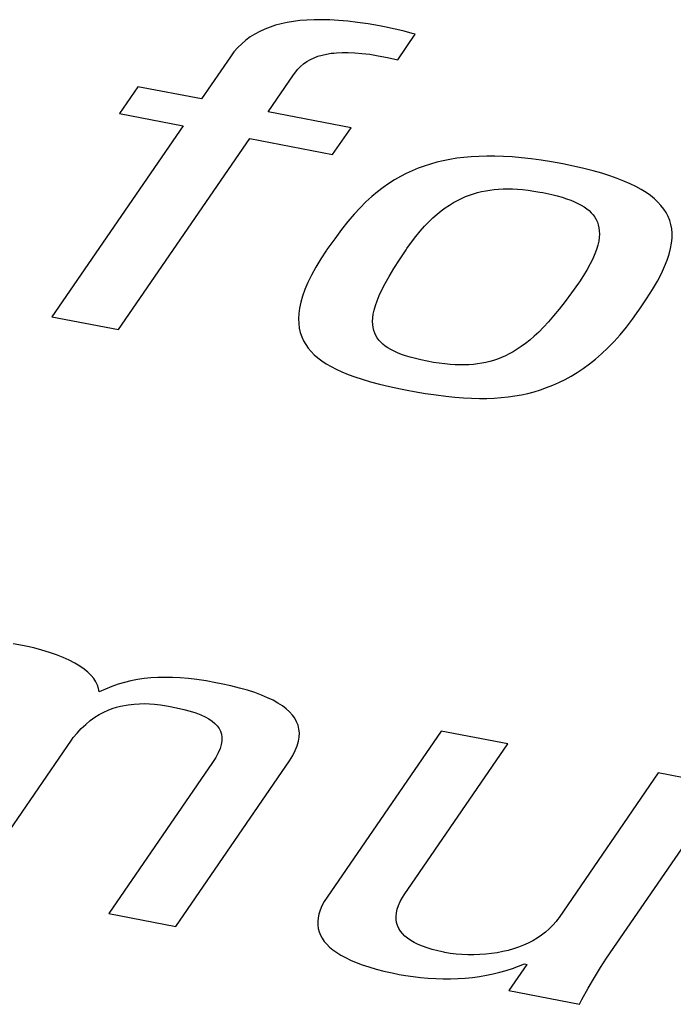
# Model space of a CAD drawing. Extents: x -841 to -216, y -127 to 601.
# Tile 158 of 201: x -320.79 to -319.06, y 506.95 to 509.56. Entities that reach past the tile are written whole.
import ezdxf

# ---------------------------------------------------------------- set-up
doc = ezdxf.new("R2010")
doc.units = 0
doc.header["$LTSCALE"] = 23.1
doc.layers.add('HEATSINK_AM_0', color=7, linetype='CONTINUOUS')

msp = doc.modelspace()

# ---------------------------------------------------------------- linework, layer by layer
at = {"layer": 'HEATSINK_AM_0', "color": 7}
for p, q in [((-320.1017, 509.552), (-320.1168, 509.5479)), ((-320.0859, 509.5554), (-320.1017, 509.552)), ((-320.0694, 509.5581), (-320.0859, 509.5554)), ((-320.052, 509.5603), (-320.0694, 509.5581)), ((-320.0337, 509.5618), (-320.052, 509.5603)), ((-320.0145, 509.5626), (-320.0337, 509.5618)), ((-319.9941, 509.5627), (-320.0145, 509.5626)), ((-319.9725, 509.5621), (-319.9941, 509.5627)), ((-319.9496, 509.5607), (-319.9725, 509.5621)), ((-319.9253, 509.5585), (-319.9496, 509.5607)), ((-319.8993, 509.5554), (-319.9253, 509.5585)), ((-319.8715, 509.5514), (-319.8993, 509.5554)), ((-319.8416, 509.5463), (-319.8715, 509.5514)), ((-320.1713, 509.5247), (-320.1836, 509.517)), ((-320.1585, 509.5316), (-320.1713, 509.5247)), ((-320.1452, 509.5378), (-320.1585, 509.5316)), ((-320.1313, 509.5432), (-320.1452, 509.5378)), ((-320.1168, 509.5479), (-320.1313, 509.5432)), ((-319.8282, 509.5437), (-319.8416, 509.5463)), ((-319.7996, 509.5379), (-319.8282, 509.5437)), ((-319.7875, 509.5351), (-319.7996, 509.5379)), ((-319.7928, 509.4567), (-319.7465, 509.5241)), ((-319.7763, 509.5324), (-319.7875, 509.5351)), ((-319.7547, 509.5265), (-319.7763, 509.5324)), ((-319.7465, 509.5241), (-319.7547, 509.5265)), ((-320.2064, 509.4991), (-320.217, 509.4887)), ((-320.1953, 509.5085), (-320.2064, 509.4991)), ((-320.1836, 509.517), (-320.1953, 509.5085)), ((-320.227, 509.4772), (-320.2363, 509.4647)), ((-320.217, 509.4887), (-320.227, 509.4772)), ((-319.9934, 509.469), (-319.9816, 509.4717)), ((-319.9816, 509.4717), (-319.9689, 509.4737)), ((-319.9689, 509.4737), (-319.9622, 509.4745)), ((-319.9622, 509.4745), (-319.9552, 509.4751)), ((-319.9552, 509.4751), (-319.9404, 509.4759)), ((-319.9404, 509.4759), (-319.9243, 509.4759)), ((-319.9243, 509.4759), (-319.9069, 509.4751)), ((-319.9069, 509.4751), (-319.8879, 509.4735)), ((-319.8879, 509.4735), (-319.8672, 509.471)), ((-319.8672, 509.471), (-319.8446, 509.4674)), ((-320.2363, 509.4647), (-320.3132, 509.3528)), ((-320.0504, 509.4387), (-320.0422, 509.4458)), ((-320.0422, 509.4458), (-320.0335, 509.4519)), ((-320.0335, 509.4519), (-320.0243, 509.4572)), ((-320.0243, 509.4572), (-320.0147, 509.4618)), ((-320.0147, 509.4618), (-320.0044, 509.4657)), ((-320.0044, 509.4657), (-319.9934, 509.469)), ((-319.8446, 509.4674), (-319.8198, 509.4627)), ((-319.8198, 509.4627), (-319.7928, 509.4567)), ((-320.069, 509.4169), (-320.0659, 509.4212)), ((-320.0659, 509.4212), (-320.0583, 509.4306)), ((-320.0583, 509.4306), (-320.0504, 509.4387)), ((-320.1364, 509.3187), (-320.069, 509.4169)), ((-320.4813, 509.3852), (-320.5299, 509.3144)), ((-320.3132, 509.3528), (-320.4813, 509.3852)), ((-319.9167, 509.2763), (-320.1364, 509.3187)), ((-320.5299, 509.3144), (-320.3618, 509.282)), ((-320.3618, 509.282), (-320.7092, 508.7761)), ((-319.9654, 509.2055), (-319.9167, 509.2763)), ((-320.5325, 508.742), (-320.1851, 509.2479)), ((-320.1851, 509.2479), (-319.9654, 509.2055)), ((-319.6894, 509.1851), (-319.7062, 509.1805)), ((-319.6722, 509.1892), (-319.6894, 509.1851)), ((-319.6545, 509.1927), (-319.6722, 509.1892)), ((-319.6363, 509.1956), (-319.6545, 509.1927)), ((-319.6175, 509.1979), (-319.6363, 509.1956)), ((-319.5981, 509.1997), (-319.6175, 509.1979)), ((-319.578, 509.2008), (-319.5981, 509.1997)), ((-319.5571, 509.2014), (-319.578, 509.2008)), ((-319.5355, 509.2014), (-319.5571, 509.2014)), ((-319.5131, 509.2007), (-319.5355, 509.2014)), ((-319.4896, 509.1993), (-319.5131, 509.2007)), ((-319.4652, 509.1972), (-319.4896, 509.1993)), ((-319.4397, 509.1944), (-319.4652, 509.1972)), ((-319.4131, 509.1908), (-319.4397, 509.1944)), ((-319.3851, 509.1864), (-319.4131, 509.1908)), ((-319.3559, 509.1811), (-319.3851, 509.1864)), ((-319.7547, 509.1628), (-319.7704, 509.1556)), ((-319.7388, 509.1694), (-319.7547, 509.1628)), ((-319.7227, 509.1752), (-319.7388, 509.1694)), ((-319.7062, 509.1805), (-319.7227, 509.1752)), ((-319.327, 509.1752), (-319.3559, 509.1811)), ((-319.3002, 509.169), (-319.327, 509.1752)), ((-319.2754, 509.1627), (-319.3002, 509.169)), ((-319.2525, 509.1562), (-319.2754, 509.1627)), ((-319.8011, 509.1388), (-319.8164, 509.1291)), ((-319.7858, 509.1476), (-319.8011, 509.1388)), ((-319.7704, 509.1556), (-319.7858, 509.1476)), ((-319.2313, 509.1495), (-319.2525, 509.1562)), ((-319.2117, 509.1425), (-319.2313, 509.1495)), ((-319.1936, 509.1354), (-319.2117, 509.1425)), ((-319.177, 509.1281), (-319.1936, 509.1354)), ((-319.8466, 509.1069), (-319.8618, 509.0941)), ((-319.8315, 509.1185), (-319.8466, 509.1069)), ((-319.8164, 509.1291), (-319.8315, 509.1185)), ((-319.5815, 509.1049), (-319.5707, 509.1075)), ((-319.5707, 509.1075), (-319.5598, 509.1098)), ((-319.5598, 509.1098), (-319.5487, 509.1116)), ((-319.5487, 509.1116), (-319.5374, 509.113)), ((-319.5374, 509.113), (-319.5259, 509.1139)), ((-319.5259, 509.1139), (-319.514, 509.1145)), ((-319.514, 509.1145), (-319.5018, 509.1147)), ((-319.5018, 509.1147), (-319.4892, 509.1144)), ((-319.4892, 509.1144), (-319.476, 509.1137)), ((-319.476, 509.1137), (-319.4622, 509.1126)), ((-319.4622, 509.1126), (-319.4477, 509.1109)), ((-319.4477, 509.1109), (-319.4323, 509.1087)), ((-319.4323, 509.1087), (-319.416, 509.106)), ((-319.416, 509.106), (-319.4084, 509.1046)), ((-319.1617, 509.1206), (-319.177, 509.1281)), ((-319.1477, 509.1128), (-319.1617, 509.1206)), ((-319.135, 509.1049), (-319.1477, 509.1128)), ((-319.8771, 509.0801), (-319.8926, 509.0647)), ((-319.8618, 509.0941), (-319.8771, 509.0801)), ((-319.6453, 509.0782), (-319.6347, 509.0841)), ((-319.6347, 509.0841), (-319.6241, 509.0893)), ((-319.6241, 509.0893), (-319.6135, 509.094)), ((-319.6135, 509.094), (-319.6029, 509.0981)), ((-319.6029, 509.0981), (-319.5923, 509.1017)), ((-319.5923, 509.1017), (-319.5869, 509.1033)), ((-319.5869, 509.1033), (-319.5815, 509.1049)), ((-319.4084, 509.1046), (-319.4008, 509.1031)), ((-319.4008, 509.1031), (-319.3849, 509.0996)), ((-319.3849, 509.0996), (-319.3705, 509.096)), ((-319.3705, 509.096), (-319.3574, 509.0924)), ((-319.3574, 509.0924), (-319.3454, 509.0886)), ((-319.3454, 509.0886), (-319.3345, 509.0846)), ((-319.3345, 509.0846), (-319.3245, 509.0805)), ((-319.3245, 509.0805), (-319.3153, 509.0762)), ((-319.1234, 509.0967), (-319.135, 509.1049)), ((-319.113, 509.0882), (-319.1234, 509.0967)), ((-319.1037, 509.0796), (-319.113, 509.0882)), ((-319.8926, 509.0647), (-319.9084, 509.0476)), ((-319.6885, 509.0476), (-319.6776, 509.0565)), ((-319.6776, 509.0565), (-319.6668, 509.0645)), ((-319.6668, 509.0645), (-319.656, 509.0717)), ((-319.656, 509.0717), (-319.6453, 509.0782)), ((-319.3153, 509.0762), (-319.3069, 509.0717)), ((-319.3069, 509.0717), (-319.2993, 509.067)), ((-319.2993, 509.067), (-319.2923, 509.0621)), ((-319.2923, 509.0621), (-319.286, 509.0569)), ((-319.286, 509.0569), (-319.2804, 509.0515)), ((-319.0954, 509.0706), (-319.1037, 509.0796)), ((-319.0881, 509.0613), (-319.0954, 509.0706)), ((-319.0819, 509.0517), (-319.0881, 509.0613)), ((-319.9247, 509.0285), (-319.9418, 509.0072)), ((-319.9084, 509.0476), (-319.9247, 509.0285)), ((-319.7107, 509.0272), (-319.6996, 509.0379)), ((-319.6996, 509.0379), (-319.6885, 509.0476)), ((-319.2804, 509.0515), (-319.2753, 509.0458)), ((-319.2753, 509.0458), (-319.2731, 509.0428)), ((-319.2731, 509.0428), (-319.2709, 509.0397)), ((-319.2709, 509.0397), (-319.2672, 509.0333)), ((-319.2672, 509.0333), (-319.264, 509.0266)), ((-319.0767, 509.0416), (-319.0819, 509.0517)), ((-319.0724, 509.0312), (-319.0767, 509.0416)), ((-319.0692, 509.0203), (-319.0724, 509.0312)), ((-319.9418, 509.0072), (-319.96, 508.9827)), ((-319.745, 508.9887), (-319.7334, 509.0027)), ((-319.7334, 509.0027), (-319.722, 509.0155)), ((-319.722, 509.0155), (-319.7107, 509.0272)), ((-319.264, 509.0266), (-319.2616, 509.0194)), ((-319.2616, 509.0194), (-319.2598, 509.0118)), ((-319.2598, 509.0118), (-319.2588, 509.0037)), ((-319.2588, 509.0037), (-319.2585, 508.995)), ((-319.0671, 509.0089), (-319.0692, 509.0203)), ((-319.066, 508.997), (-319.0671, 509.0089)), ((-319.96, 508.9827), (-319.9804, 508.9539)), ((-319.7567, 508.9734), (-319.745, 508.9887)), ((-319.2604, 508.976), (-319.2628, 508.9655)), ((-319.259, 508.9858), (-319.2604, 508.976)), ((-319.2585, 508.995), (-319.259, 508.9858)), ((-319.0673, 508.9711), (-319.0661, 508.9844)), ((-319.0661, 508.9844), (-319.066, 508.997)), ((-319.9813, 508.9525), (-319.9968, 508.9291)), ((-319.9804, 508.9539), (-319.9813, 508.9525)), ((-319.7885, 508.9269), (-319.7709, 508.9533)), ((-319.7709, 508.9533), (-319.7685, 508.9567)), ((-319.7685, 508.9567), (-319.7567, 508.9734)), ((-319.2661, 508.9543), (-319.2705, 508.9423)), ((-319.2628, 508.9655), (-319.2661, 508.9543)), ((-319.0737, 508.9421), (-319.0698, 508.9571)), ((-319.0698, 508.9571), (-319.0673, 508.9711)), ((-319.9968, 508.9291), (-320.0102, 508.907)), ((-319.8034, 508.9036), (-319.7885, 508.9269)), ((-319.2761, 508.9295), (-319.2829, 508.9158)), ((-319.2705, 508.9423), (-319.2761, 508.9295)), ((-319.0858, 508.9091), (-319.0789, 508.9262)), ((-319.0789, 508.9262), (-319.0737, 508.9421)), ((-320.0102, 508.907), (-320.0216, 508.8862)), ((-319.8158, 508.8828), (-319.8034, 508.9036)), ((-319.291, 508.9012), (-319.3006, 508.8855)), ((-319.2829, 508.9158), (-319.291, 508.9012)), ((-319.0944, 508.8906), (-319.0858, 508.9091)), ((-320.0216, 508.8862), (-320.0312, 508.8666)), ((-319.8262, 508.8642), (-319.8158, 508.8828)), ((-319.3006, 508.8855), (-319.3117, 508.8686)), ((-319.105, 508.8705), (-319.0944, 508.8906)), ((-320.039, 508.8482), (-320.0452, 508.8308)), ((-320.0312, 508.8666), (-320.039, 508.8482)), ((-319.842, 508.8321), (-319.8349, 508.8473)), ((-319.8349, 508.8473), (-319.8262, 508.8642)), ((-319.3142, 508.8651), (-319.3327, 508.8389)), ((-319.3117, 508.8686), (-319.3142, 508.8651)), ((-319.1335, 508.8233), (-319.1179, 508.8483)), ((-319.1179, 508.8483), (-319.105, 508.8705)), ((-320.0452, 508.8308), (-320.0499, 508.8144)), ((-319.8476, 508.8181), (-319.842, 508.8321)), ((-319.3327, 508.8389), (-319.3496, 508.816)), ((-319.1529, 508.7944), (-319.1335, 508.8233)), ((-320.0532, 508.799), (-320.0551, 508.7845)), ((-320.0499, 508.8144), (-320.0532, 508.799)), ((-319.8577, 508.7828), (-319.8554, 508.7936)), ((-319.8554, 508.7936), (-319.8521, 508.8053)), ((-319.8521, 508.8053), (-319.8476, 508.8181)), ((-319.3652, 508.7959), (-319.3798, 508.778)), ((-319.3496, 508.816), (-319.3652, 508.7959)), ((-319.1705, 508.7697), (-319.1539, 508.793)), ((-319.1539, 508.793), (-319.1529, 508.7944)), ((-320.7092, 508.7761), (-320.5325, 508.742)), ((-320.0551, 508.7845), (-320.0558, 508.7707)), ((-320.0558, 508.7707), (-320.0553, 508.7578)), ((-319.8595, 508.7636), (-319.859, 508.7729)), ((-319.859, 508.7729), (-319.8577, 508.7828)), ((-319.3798, 508.778), (-319.3937, 508.7622)), ((-319.187, 508.7482), (-319.1705, 508.7697)), ((-320.0553, 508.7578), (-320.0537, 508.7455)), ((-320.0537, 508.7455), (-320.051, 508.7338)), ((-319.8592, 508.7551), (-319.8595, 508.7636)), ((-319.8582, 508.7471), (-319.8592, 508.7551)), ((-319.8564, 508.7396), (-319.8582, 508.7471)), ((-319.4068, 508.7481), (-319.4193, 508.7355)), ((-319.3937, 508.7622), (-319.4068, 508.7481)), ((-319.2035, 508.7284), (-319.187, 508.7482)), ((-320.051, 508.7338), (-320.0472, 508.7228)), ((-320.0472, 508.7228), (-320.0425, 508.7123)), ((-319.854, 508.7326), (-319.8564, 508.7396)), ((-319.8509, 508.7261), (-319.854, 508.7326)), ((-319.8472, 508.7199), (-319.8509, 508.7261)), ((-319.8428, 508.714), (-319.8472, 508.7199)), ((-319.4314, 508.7242), (-319.4431, 508.7141)), ((-319.4193, 508.7355), (-319.4314, 508.7242)), ((-319.2199, 508.7101), (-319.2035, 508.7284)), ((-320.0425, 508.7123), (-320.0368, 508.7023)), ((-320.0368, 508.7023), (-320.0301, 508.6928)), ((-320.0301, 508.6928), (-320.0225, 508.6838)), ((-319.8378, 508.7085), (-319.8428, 508.714)), ((-319.8322, 508.7032), (-319.8378, 508.7085)), ((-319.8259, 508.6982), (-319.8322, 508.7032)), ((-319.8189, 508.6934), (-319.8259, 508.6982)), ((-319.8112, 508.6888), (-319.8189, 508.6934)), ((-319.8027, 508.6845), (-319.8112, 508.6888)), ((-319.4763, 508.6897), (-319.4869, 508.6833)), ((-319.4655, 508.6969), (-319.4763, 508.6897)), ((-319.4544, 508.705), (-319.4655, 508.6969)), ((-319.4431, 508.7141), (-319.4544, 508.705)), ((-319.2526, 508.6779), (-319.2363, 508.6933)), ((-319.2363, 508.6933), (-319.2199, 508.7101)), ((-320.0225, 508.6838), (-320.0139, 508.6751)), ((-320.0139, 508.6751), (-320.0044, 508.6668)), ((-320.0044, 508.6668), (-319.9939, 508.6589)), ((-319.7934, 508.6803), (-319.8027, 508.6845)), ((-319.7832, 508.6762), (-319.7934, 508.6803)), ((-319.772, 508.6723), (-319.7832, 508.6762)), ((-319.7597, 508.6686), (-319.772, 508.6723)), ((-319.7462, 508.6649), (-319.7597, 508.6686)), ((-319.7314, 508.6615), (-319.7462, 508.6649)), ((-319.5285, 508.6639), (-319.5389, 508.6604)), ((-319.5182, 508.6679), (-319.5285, 508.6639)), ((-319.5078, 508.6724), (-319.5182, 508.6679)), ((-319.4974, 508.6775), (-319.5078, 508.6724)), ((-319.4869, 508.6833), (-319.4974, 508.6775)), ((-319.285, 508.6509), (-319.2688, 508.6638)), ((-319.2688, 508.6638), (-319.2526, 508.6779)), ((-319.9939, 508.6589), (-319.9823, 508.6512)), ((-319.9823, 508.6512), (-319.9697, 508.6438)), ((-319.9697, 508.6438), (-319.9559, 508.6367)), ((-319.9559, 508.6367), (-319.9408, 508.6298)), ((-319.7151, 508.6581), (-319.7314, 508.6615)), ((-319.6985, 508.6551), (-319.7151, 508.6581)), ((-319.6829, 508.6527), (-319.6985, 508.6551)), ((-319.6682, 508.6509), (-319.6829, 508.6527)), ((-319.6542, 508.6496), (-319.6682, 508.6509)), ((-319.6409, 508.6488), (-319.6542, 508.6496)), ((-319.6281, 508.6484), (-319.6409, 508.6488)), ((-319.6159, 508.6484), (-319.6281, 508.6484)), ((-319.6041, 508.6489), (-319.6159, 508.6484)), ((-319.5926, 508.6498), (-319.6041, 508.6489)), ((-319.5815, 508.6511), (-319.5926, 508.6498)), ((-319.5705, 508.6528), (-319.5815, 508.6511)), ((-319.5598, 508.6549), (-319.5705, 508.6528)), ((-319.5493, 508.6574), (-319.5598, 508.6549)), ((-319.5389, 508.6604), (-319.5493, 508.6574)), ((-319.3173, 508.6283), (-319.3012, 508.6391)), ((-319.3012, 508.6391), (-319.285, 508.6509)), ((-319.9408, 508.6298), (-319.9244, 508.6231)), ((-319.9244, 508.6231), (-319.9064, 508.6166)), ((-319.9064, 508.6166), (-319.8868, 508.6102)), ((-319.3496, 508.6097), (-319.3334, 508.6185)), ((-319.3334, 508.6185), (-319.3173, 508.6283)), ((-319.8868, 508.6102), (-319.8652, 508.6039)), ((-319.8652, 508.6039), (-319.8415, 508.5977)), ((-319.8415, 508.5977), (-319.8151, 508.5915)), ((-319.8151, 508.5915), (-319.7856, 508.5852)), ((-319.7856, 508.5852), (-319.7676, 508.5816)), ((-319.4149, 508.5824), (-319.3984, 508.5881)), ((-319.3984, 508.5881), (-319.382, 508.5945)), ((-319.382, 508.5945), (-319.3658, 508.6017)), ((-319.3658, 508.6017), (-319.3496, 508.6097)), ((-319.7676, 508.5816), (-319.7494, 508.5782)), ((-319.7494, 508.5782), (-319.7191, 508.573)), ((-319.7191, 508.573), (-319.6914, 508.5687)), ((-319.6914, 508.5687), (-319.6657, 508.5654)), ((-319.6657, 508.5654), (-319.6416, 508.5629)), ((-319.6416, 508.5629), (-319.6187, 508.5611)), ((-319.6187, 508.5611), (-319.5971, 508.56)), ((-319.5971, 508.56), (-319.5763, 508.5595)), ((-319.5763, 508.5595), (-319.5564, 508.5597)), ((-319.5564, 508.5597), (-319.5372, 508.5604)), ((-319.5372, 508.5604), (-319.5185, 508.5618)), ((-319.5185, 508.5618), (-319.5004, 508.5637)), ((-319.5004, 508.5637), (-319.4827, 508.5662)), ((-319.4827, 508.5662), (-319.4654, 508.5693)), ((-319.4654, 508.5693), (-319.4483, 508.573)), ((-319.4483, 508.573), (-319.4315, 508.5774)), ((-319.4315, 508.5774), (-319.4149, 508.5824)), ((-320.7875, 507.9055), (-320.8114, 507.9098)), ((-320.7784, 507.9037), (-320.7875, 507.9055)), ((-320.7567, 507.8987), (-320.7784, 507.9037)), ((-320.7357, 507.8932), (-320.7567, 507.8987)), ((-320.7156, 507.887), (-320.7357, 507.8932)), ((-320.6967, 507.8803), (-320.7156, 507.887)), ((-320.6792, 507.8733), (-320.6967, 507.8803)), ((-320.6631, 507.8659), (-320.6792, 507.8733)), ((-320.6486, 507.8583), (-320.6631, 507.8659)), ((-320.6355, 507.8504), (-320.6486, 507.8583)), ((-320.624, 507.8423), (-320.6355, 507.8504)), ((-320.614, 507.8341), (-320.624, 507.8423)), ((-320.6055, 507.8258), (-320.614, 507.8341)), ((-320.5984, 507.8173), (-320.6055, 507.8258)), ((-320.5928, 507.8087), (-320.5984, 507.8173)), ((-320.5885, 507.8), (-320.5928, 507.8087)), ((-320.534, 507.8023), (-320.5508, 507.7965)), ((-320.517, 507.8072), (-320.534, 507.8023)), ((-320.4999, 507.8113), (-320.517, 507.8072)), ((-320.4825, 507.8147), (-320.4999, 507.8113)), ((-320.4648, 507.8173), (-320.4825, 507.8147)), ((-320.4468, 507.8192), (-320.4648, 507.8173)), ((-320.4283, 507.8203), (-320.4468, 507.8192)), ((-320.4093, 507.8208), (-320.4283, 507.8203)), ((-320.3896, 507.8205), (-320.4093, 507.8208)), ((-320.369, 507.8194), (-320.3896, 507.8205)), ((-320.3475, 507.8176), (-320.369, 507.8194)), ((-320.3249, 507.8149), (-320.3475, 507.8176)), ((-320.3007, 507.8113), (-320.3249, 507.8149)), ((-320.2747, 507.8066), (-320.3007, 507.8113)), ((-320.261, 507.8039), (-320.2747, 507.8066)), ((-320.2354, 507.7983), (-320.261, 507.8039)), ((-320.5857, 507.7912), (-320.5885, 507.8)), ((-320.5843, 507.7822), (-320.5857, 507.7912)), ((-320.5676, 507.7898), (-320.5843, 507.7822)), ((-320.5508, 507.7965), (-320.5676, 507.7898)), ((-320.212, 507.7925), (-320.2354, 507.7983)), ((-320.1907, 507.7865), (-320.212, 507.7925)), ((-320.1713, 507.7802), (-320.1907, 507.7865)), ((-320.1536, 507.7737), (-320.1713, 507.7802)), ((-320.5071, 507.7476), (-320.4909, 507.7498)), ((-320.4909, 507.7498), (-320.4769, 507.751)), ((-320.4769, 507.751), (-320.4638, 507.7513)), ((-320.4638, 507.7513), (-320.451, 507.751)), ((-320.451, 507.751), (-320.4373, 507.7498)), ((-320.4373, 507.7498), (-320.4213, 507.7476)), ((-320.1376, 507.7669), (-320.1536, 507.7737)), ((-320.1231, 507.7599), (-320.1376, 507.7669)), ((-320.1102, 507.7527), (-320.1231, 507.7599)), ((-320.0986, 507.7452), (-320.1102, 507.7527)), ((-320.5836, 507.7225), (-320.5719, 507.7288)), ((-320.5719, 507.7288), (-320.5604, 507.7341)), ((-320.5604, 507.7341), (-320.5492, 507.7384)), ((-320.5492, 507.7384), (-320.5382, 507.7417)), ((-320.5382, 507.7417), (-320.5274, 507.7441)), ((-320.5274, 507.7441), (-320.5071, 507.7476)), ((-320.4213, 507.7476), (-320.3999, 507.744)), ((-320.3999, 507.744), (-320.3789, 507.74)), ((-320.3789, 507.74), (-320.36, 507.736)), ((-320.36, 507.736), (-320.3432, 507.7316)), ((-320.3432, 507.7316), (-320.3282, 507.7269)), ((-320.3282, 507.7269), (-320.315, 507.7219)), ((-320.0885, 507.7374), (-320.0986, 507.7452)), ((-320.0796, 507.7293), (-320.0885, 507.7374)), ((-320.0721, 507.721), (-320.0796, 507.7293)), ((-320.6196, 507.6961), (-320.6075, 507.7061)), ((-320.6075, 507.7061), (-320.5955, 507.7149)), ((-320.5955, 507.7149), (-320.5836, 507.7225)), ((-320.315, 507.7219), (-320.3034, 507.7166)), ((-320.3034, 507.7166), (-320.2932, 507.711)), ((-320.2932, 507.711), (-320.2845, 507.705)), ((-320.2845, 507.705), (-320.2771, 507.6988)), ((-320.2771, 507.6988), (-320.271, 507.6922)), ((-320.0658, 507.7123), (-320.0721, 507.721)), ((-320.0607, 507.7032), (-320.0658, 507.7123)), ((-320.057, 507.6938), (-320.0607, 507.7032)), ((-320.6525, 507.6611), (-320.6426, 507.6731)), ((-320.6426, 507.6731), (-320.6314, 507.685)), ((-320.6314, 507.685), (-320.6196, 507.6961)), ((-320.271, 507.6922), (-320.2661, 507.6852)), ((-320.2661, 507.6852), (-320.2624, 507.6778)), ((-320.2624, 507.6778), (-320.2599, 507.6699)), ((-320.0546, 507.6839), (-320.057, 507.6938)), ((-320.0535, 507.6736), (-320.0546, 507.6839)), ((-320.0539, 507.6627), (-320.0535, 507.6736)), ((-319.6779, 507.6785), (-319.9798, 507.2389)), ((-319.5011, 507.6444), (-319.6779, 507.6785)), ((-320.9242, 507.2659), (-320.6576, 507.6541)), ((-320.6576, 507.6541), (-320.6525, 507.6611)), ((-320.2588, 507.6524), (-320.2604, 507.6426)), ((-320.2599, 507.6699), (-320.2587, 507.6614)), ((-320.2587, 507.6614), (-320.2588, 507.6524)), ((-320.0592, 507.6393), (-320.0557, 507.6513)), ((-320.0557, 507.6513), (-320.0546, 507.6571)), ((-320.0546, 507.6571), (-320.0539, 507.6627)), ((-320.2683, 507.6206), (-320.275, 507.6081)), ((-320.2635, 507.632), (-320.2683, 507.6206)), ((-320.2604, 507.6426), (-320.2635, 507.632)), ((-320.0712, 507.6135), (-320.0643, 507.6268)), ((-320.0643, 507.6268), (-320.0592, 507.6393)), ((-319.7756, 507.2448), (-319.5011, 507.6444)), ((-320.2835, 507.5949), (-320.558, 507.1952)), ((-320.3812, 507.1611), (-320.08, 507.5996)), ((-320.275, 507.6081), (-320.2835, 507.5949)), ((-320.08, 507.5996), (-320.0712, 507.6135)), ((-319.1026, 507.5675), (-319.3653, 507.1851)), ((-318.9258, 507.5335), (-319.1026, 507.5675)), ((-319.2395, 507.0767), (-318.9258, 507.5335)), ((-319.9798, 507.2389), (-319.9874, 507.2269)), ((-319.7864, 507.2268), (-319.7802, 507.2377)), ((-319.7802, 507.2377), (-319.7756, 507.2448)), ((-319.9984, 507.2044), (-320.0018, 507.1938)), ((-319.9936, 507.2154), (-319.9984, 507.2044)), ((-319.9874, 507.2269), (-319.9936, 507.2154)), ((-319.7966, 507.197), (-319.7945, 507.2065)), ((-319.7945, 507.2065), (-319.7911, 507.2164)), ((-319.7911, 507.2164), (-319.7864, 507.2268)), ((-320.558, 507.1952), (-320.3812, 507.1611)), ((-320.004, 507.1835), (-320.005, 507.1737)), ((-320.0018, 507.1938), (-320.004, 507.1835)), ((-319.7975, 507.1879), (-319.7966, 507.197)), ((-319.7973, 507.1792), (-319.7975, 507.1879)), ((-319.796, 507.171), (-319.7973, 507.1792)), ((-319.3692, 507.1795), (-319.3734, 507.1742)), ((-319.3653, 507.1851), (-319.3692, 507.1795)), ((-320.005, 507.1737), (-320.0048, 507.1642)), ((-320.0048, 507.1642), (-320.0035, 507.1551)), ((-320.0035, 507.1551), (-320.0011, 507.1463)), ((-319.7936, 507.1632), (-319.796, 507.171)), ((-319.7902, 507.1557), (-319.7936, 507.1632)), ((-319.7858, 507.1487), (-319.7902, 507.1557)), ((-319.3915, 507.1546), (-319.4015, 507.1458)), ((-319.3821, 507.164), (-319.3915, 507.1546)), ((-319.3734, 507.1742), (-319.3821, 507.164)), ((-320.0011, 507.1463), (-319.9977, 507.1377)), ((-319.9977, 507.1377), (-319.9932, 507.1295)), ((-319.9932, 507.1295), (-319.9876, 507.1215)), ((-319.7805, 507.1419), (-319.7858, 507.1487)), ((-319.7741, 507.1356), (-319.7805, 507.1419)), ((-319.7669, 507.1295), (-319.7741, 507.1356)), ((-319.7586, 507.1238), (-319.7669, 507.1295)), ((-319.7541, 507.121), (-319.7586, 507.1238)), ((-319.4232, 507.1302), (-319.4348, 507.1233)), ((-319.4121, 507.1377), (-319.4232, 507.1302)), ((-319.4015, 507.1458), (-319.4121, 507.1377)), ((-319.9876, 507.1215), (-319.981, 507.1137)), ((-319.981, 507.1137), (-319.9733, 507.1062)), ((-319.9733, 507.1062), (-319.9646, 507.0989)), ((-319.9646, 507.0989), (-319.9547, 507.0919)), ((-319.7493, 507.1183), (-319.7541, 507.121)), ((-319.739, 507.1132), (-319.7493, 507.1183)), ((-319.7276, 507.1084), (-319.739, 507.1132)), ((-319.7151, 507.1039), (-319.7276, 507.1084)), ((-319.7015, 507.0998), (-319.7151, 507.1039)), ((-319.6866, 507.096), (-319.7015, 507.0998)), ((-319.4862, 507.1016), (-319.5002, 507.0977)), ((-319.4727, 507.1062), (-319.4862, 507.1016)), ((-319.4596, 507.1113), (-319.4727, 507.1062)), ((-319.447, 507.117), (-319.4596, 507.1113)), ((-319.4348, 507.1233), (-319.447, 507.117)), ((-319.9547, 507.0919), (-319.9437, 507.085)), ((-319.9437, 507.085), (-319.9315, 507.0783)), ((-319.9315, 507.0783), (-319.918, 507.0719)), ((-319.918, 507.0719), (-319.9032, 507.0656)), ((-319.6704, 507.0926), (-319.6866, 507.096)), ((-319.6683, 507.0922), (-319.6704, 507.0926)), ((-319.6536, 507.0897), (-319.6683, 507.0922)), ((-319.6383, 507.0879), (-319.6536, 507.0897)), ((-319.6227, 507.0866), (-319.6383, 507.0879)), ((-319.607, 507.0859), (-319.6227, 507.0866)), ((-319.5912, 507.0858), (-319.607, 507.0859)), ((-319.5754, 507.0863), (-319.5912, 507.0858)), ((-319.5598, 507.0874), (-319.5754, 507.0863)), ((-319.5444, 507.0891), (-319.5598, 507.0874)), ((-319.5293, 507.0914), (-319.5444, 507.0891)), ((-319.5146, 507.0942), (-319.5293, 507.0914)), ((-319.5002, 507.0977), (-319.5146, 507.0942)), ((-319.2558, 507.0521), (-319.2395, 507.0767)), ((-319.9032, 507.0656), (-319.8871, 507.0596)), ((-319.8871, 507.0596), (-319.8695, 507.0538)), ((-319.8695, 507.0538), (-319.8504, 507.0482)), ((-319.8504, 507.0482), (-319.8297, 507.0428)), ((-319.5054, 507.0442), (-319.4888, 507.0495)), ((-319.4508, 507.0606), (-319.4986, 506.9909)), ((-319.4888, 507.0495), (-319.4727, 507.0554)), ((-319.4727, 507.0554), (-319.4572, 507.0618)), ((-319.4572, 507.0618), (-319.4508, 507.0606)), ((-319.272, 507.0259), (-319.2558, 507.0521)), ((-319.8297, 507.0428), (-319.8073, 507.0377)), ((-319.8073, 507.0377), (-319.7887, 507.0339)), ((-319.7887, 507.0339), (-319.7724, 507.031)), ((-319.7724, 507.031), (-319.7524, 507.028)), ((-319.7524, 507.028), (-319.7323, 507.0256)), ((-319.7323, 507.0256), (-319.7123, 507.0239)), ((-319.7123, 507.0239), (-319.6923, 507.0227)), ((-319.6923, 507.0227), (-319.6724, 507.0222)), ((-319.6724, 507.0222), (-319.6527, 507.0223)), ((-319.6527, 507.0223), (-319.6331, 507.023)), ((-319.6331, 507.023), (-319.6139, 507.0243)), ((-319.6139, 507.0243), (-319.5949, 507.0261)), ((-319.5949, 507.0261), (-319.5762, 507.0286)), ((-319.5762, 507.0286), (-319.5579, 507.0317)), ((-319.5579, 507.0317), (-319.5399, 507.0353)), ((-319.5399, 507.0353), (-319.5224, 507.0395)), ((-319.5224, 507.0395), (-319.5054, 507.0442)), ((-319.2882, 506.9978), (-319.272, 507.0259)), ((-319.3047, 506.9671), (-319.2882, 506.9978)), ((-319.4986, 506.9909), (-319.3111, 506.9547)), ((-319.3111, 506.9547), (-319.3047, 506.9671))]:
    msp.add_line(p, q, dxfattribs=at)

doc.saveas('drawing.dxf')
